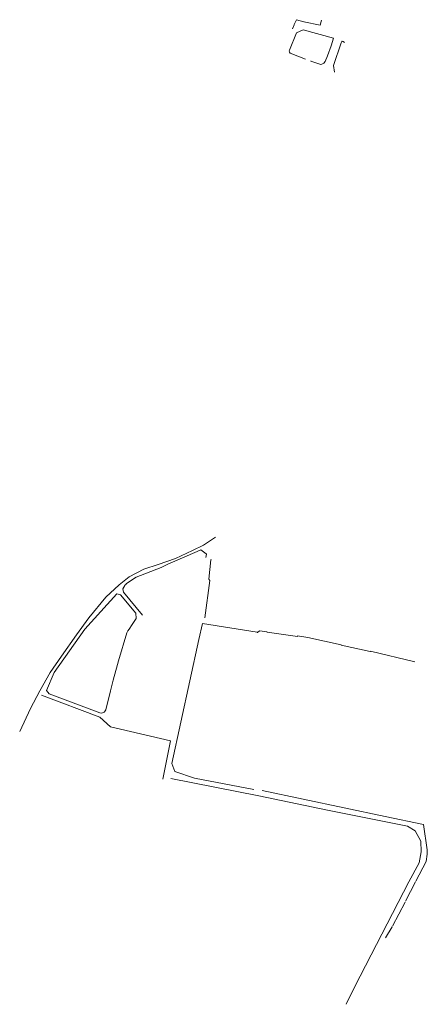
# Model space of a CAD drawing. Extents: x 97501 to 109728, y 463571 to 471596.
# Tile 3 of 25: x 98179 to 98540, y 469510 to 470383. Entities that reach past the tile are written whole.
import ezdxf

# ---------------------------------------------------------------- set-up
doc = ezdxf.new("R2010")
doc.units = 0
doc.layers.add('107 Goten', color=9, linetype='Continuous', lineweight=20, true_color=0xc0c0c0)

msp = doc.modelspace()

# ---------------------------------------------------------------- linework, layer by layer
at = {"layer": '107 Goten'}
for points in [[(98424.58, 470382.69), (98424.57, 470382.69), (98424.45, 470382.64), (98422.71, 470379.01), (98422.7, 470379), (98422.45, 470378.35)], [(98431.35, 470380.57), (98431.36, 470380.61), (98431.29, 470380.69), (98430.82, 470380.82), (98424.58, 470382.69)], [(98457.18, 470366.25), (98430.31, 470373.79), (98424.46, 470370.98), (98418.36, 470355.81)], [(98422.41, 470378.25), (98421, 470374.67)], [(98445.51, 470377.8), (98430.82, 470380.82)], [(98446.51, 470382.14), (98446.51, 470382.14), (98445.51, 470377.8)], [(98457.18, 470366.25), (98455.06, 470359.59), (98451.84, 470350.69), (98449.91, 470345.71), (98448.62, 470344.11), (98446.95, 470343.34), (98445.96, 470342.92), (98437.17, 470346.06), (98437.17, 470346.06), (98437.1, 470346.09)], [(98458.04, 470336.22), (98457.24, 470342.04), (98464, 470362.28), (98464.51, 470363.42), (98465.07, 470363.68), (98465.97, 470363.47), (98467.03, 470362.47)], [(98432.38, 470347.68), (98432.35, 470347.69), (98418.94, 470353.05), (98418.21, 470353.86), (98418.07, 470355.01), (98418.36, 470355.81)], [(98352.7, 469923.86), (98342.1, 469916.72), (98332.15, 469912.18), (98317, 469904.82), (98301.86, 469899.63), (98289.09, 469895.52), (98276.11, 469888.81), (98267.24, 469881.67), (98255.34, 469870.64), (98240.41, 469852.46), (98229.37, 469837.31), (98216.18, 469818.27), (98206.01, 469803.99), (98196.7, 469787.55), (98188.48, 469771.97), (98178.96, 469751.63)], [(98336.42, 469911.29), (98310.39, 469899.83), (98304.54, 469897.02), (98282.24, 469888.42)], [(98336.42, 469911.29), (98339.51, 469912.79), (98339.53, 469912.79)], [(98339.53, 469912.79), (98344.23, 469909.16)], [(98344.23, 469909.16), (98344.52, 469908.82), (98344.18, 469905.97)], [(98347.63, 469885.42), (98346.56, 469886.68), (98348.61, 469903.9), (98348.7, 469904.47)], [(98272.95, 469881.86), (98273.81, 469882.67), (98282.24, 469888.42)], [(98343.26, 469852.26), (98347.63, 469885.42)], [(98287.93, 469854.76), (98270.98, 469875.02), (98270.55, 469877.97), (98270.56, 469878.05), (98270.56, 469878.05), (98272.07, 469881.03), (98272.07, 469881.03), (98272.34, 469881.28), (98272.34, 469881.29), (98272.95, 469881.86)], [(98265.23, 469873.68), (98236.81, 469842.29), (98209.55, 469803.78), (98202.66, 469787.81)], [(98265.23, 469873.68), (98268.4, 469872.7), (98281.93, 469856.57), (98281.93, 469856.57), (98282.29, 469851.76), (98282.29, 469851.75), (98278.72, 469846.45), (98278.72, 469846.45), (98276.08, 469842.44), (98274.98, 469840.78), (98274.97, 469840.77), (98274.06, 469839.03), (98274.06, 469839.02), (98266.49, 469814.12), (98266.49, 469814.11), (98265.68, 469811.12), (98265.68, 469811.12), (98261.98, 469797), (98261.98, 469797), (98259.57, 469787.63), (98259.57, 469787.63), (98255.23, 469770.73), (98254.04, 469768.88), (98254.04, 469768.88), (98253.99, 469768.85)], [(98316.51, 469716.25), (98313.96, 469723.3), (98337.98, 469833), (98341.23, 469847.28)], [(98341.23, 469847.28), (98389.44, 469839.51)], [(98389.44, 469839.51), (98389.44, 469839.51), (98389.44, 469839.51), (98389.7, 469839.47), (98389.77, 469839.49), (98391.77, 469840.95), (98398.34, 469840.01), (98398.28, 469839.74), (98398.3, 469839.66), (98398.37, 469839.62), (98425.22, 469835.89), (98425.29, 469835.91), (98425.33, 469835.98), (98425.37, 469836.27), (98434.42, 469835.05), (98464.1, 469828.47), (98464.06, 469828.28), (98464.14, 469828.16), (98489.93, 469822.42), (98490, 469822.43), (98490.05, 469822.49), (98490.09, 469822.72), (98529.38, 469813.36), (98529.4, 469813.36)], [(98198.37, 469783.67), (98250.08, 469764.41), (98259.6, 469755.76), (98312.83, 469743.42)], [(98253.99, 469768.85), (98251.62, 469767.83), (98250.02, 469768.04), (98205.12, 469785.04), (98202.66, 469787.81)], [(98312.83, 469743.42), (98305.92, 469709.42)], [(98316.51, 469716.25), (98334.04, 469710.2), (98386.61, 469700.24)], [(98313.14, 469709.97), (98391.03, 469694.61), (98451.83, 469681.85), (98522.79, 469667.57)], [(98394.06, 469699.15), (98503.11, 469676.22)], [(98503.11, 469676.22), (98537.22, 469669.26), (98540.44, 469646.57)], [(98522.79, 469667.57), (98529.66, 469663.52), (98534.63, 469654.22), (98535.07, 469644.92), (98533.12, 469635.18), (98524.03, 469618.3), (98476.22, 469525.48), (98468.43, 469509.69)], [(98539.42, 469636.21), (98539.43, 469636.23), (98540.46, 469642.82), (98540.46, 469642.82), (98540.45, 469646.53), (98540.45, 469646.55), (98540.44, 469646.57)], [(98530.35, 469618.85), (98539.42, 469636.21), (98539.42, 469636.21)], [(98521.22, 469601.13), (98521.22, 469601.13), (98530.01, 469618.21), (98530.01, 469618.21)], [(98509.66, 469578.98), (98509.66, 469578.98), (98520.75, 469600.37), (98520.75, 469600.37)], [(98503.52, 469568.72), (98509.31, 469578.36), (98509.31, 469578.36), (98509.31, 469578.36)]]:
    msp.add_lwpolyline(points, dxfattribs=at)

doc.saveas('drawing.dxf')
